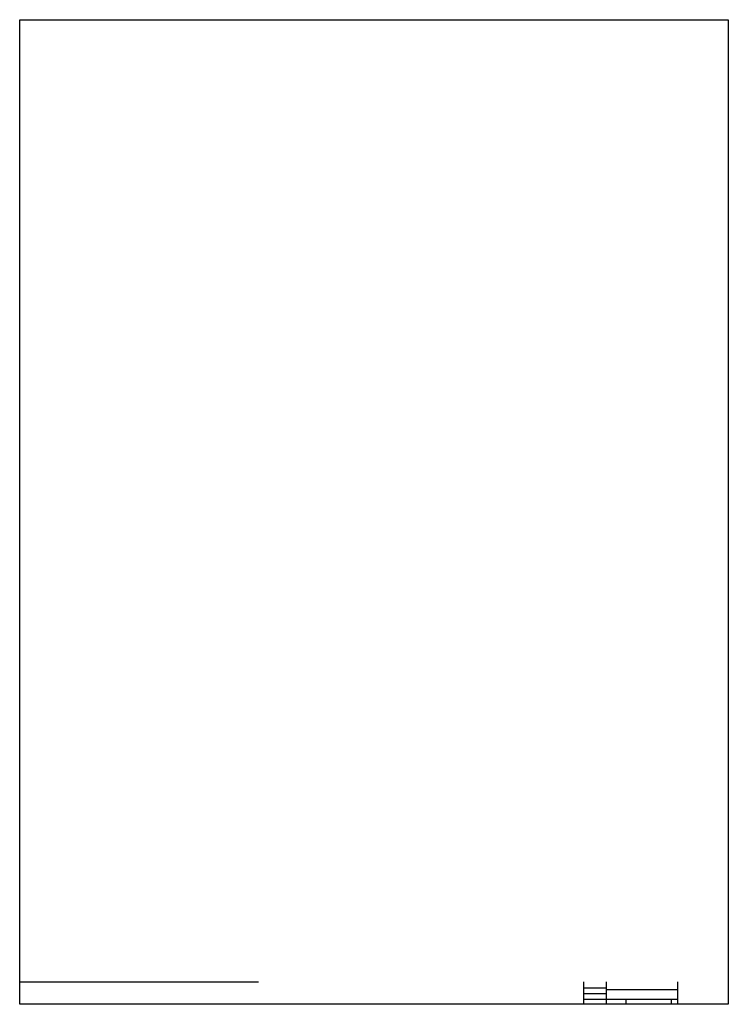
# Model space of a CAD drawing. Header units: inches. Extents: x 1 to 626000, y 0 to 7596230.
# Tile 1 of 68: x 1 to 831, y 0 to 1155. Entities that reach past the tile are written whole.
import ezdxf

# ---------------------------------------------------------------- set-up
doc = ezdxf.new("R2010")
doc.units = ezdxf.units.IN
doc.header["$MEASUREMENT"] = 0

msp = doc.modelspace()

# ---------------------------------------------------------------- linework, layer by layer
for points in [[(830.9, 0.3), (0.5, 0.4), (0.8, 1154.9), (830.9, 1154.9), (830.9, 0.3)], [(0.8, 26.6), (280.3, 26.8)], [(661.1, 26.6), (661.1, 0.4)], [(688.4, 0.4), (688.4, 26.6)], [(772, 0.4), (772, 26.6)], [(661.1, 19.8), (688.4, 19.8)], [(661.1, 13), (688.4, 13)], [(688.4, 17.5), (772, 17.5)], [(280.3, 0.5), (0.5, 0.4)], [(661.1, 6.2), (772, 6.2)], [(711.3, 0.4), (711.3, 6.2)], [(764.2, 0.4), (764.2, 6.2)]]:
    msp.add_lwpolyline(points)

doc.saveas('drawing.dxf')
